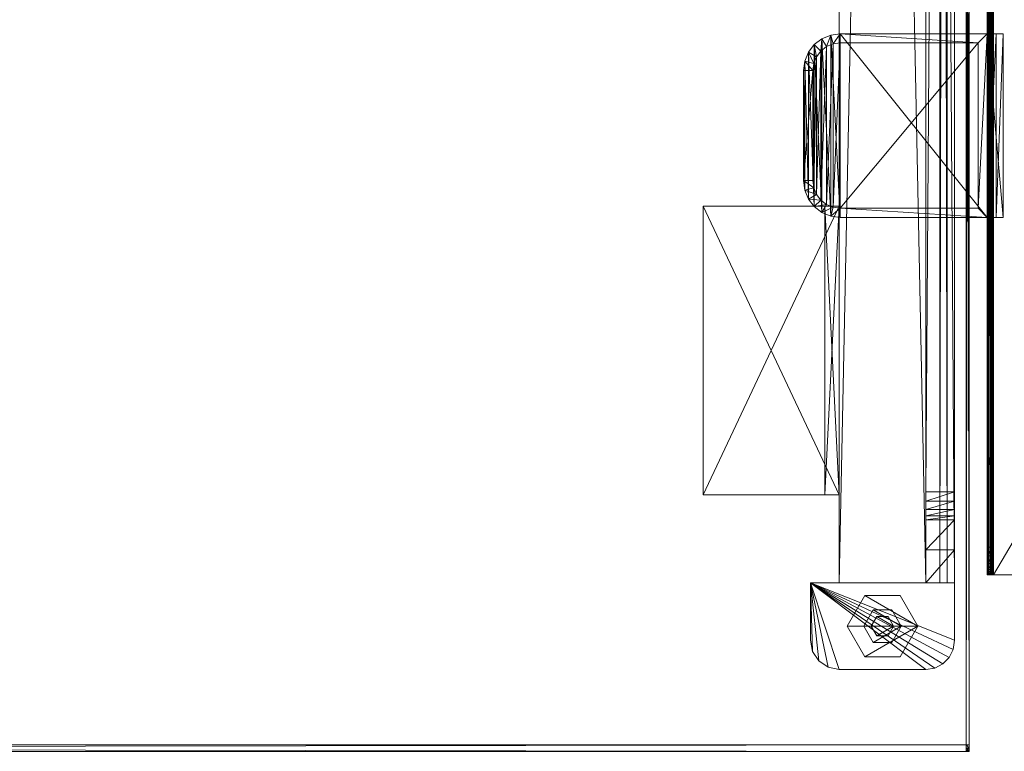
# Model space of a CAD drawing. Header units: inches. Extents: x -304 to 162, y 376 to 514.
# Tile 244 of 256: x 133 to 146, y 403 to 413. Entities that reach past the tile are written whole.
import ezdxf

# ---------------------------------------------------------------- set-up
doc = ezdxf.new("R2010")
doc.units = ezdxf.units.IN
doc.header["$LTSCALE"] = 0.366967
doc.header["$MEASUREMENT"] = 0
for name, color, linetype, true_color in [('CET color Burlywood4', 7, 'Continuous', 0x8d7057), ('CET color Floral white', 7, 'Continuous', 0xfbf8f1), ('CET color Grey2', 7, 'Continuous', 0x060606), ('CET color Grey80', 7, 'Continuous', 0xcdcec9)]:
    doc.layers.add(name, color=color, linetype=linetype, true_color=true_color)
doc.layers.add('CET Default', color=7, linetype='Continuous')

# ---------------------------------------------------------------- blocks, each defined once
blk = doc.blocks.new('*C42')
at = {"layer": 'CET color Burlywood4', "linetype": 'Continuous', "lineweight": 0}
mesh = blk.add_polyface(dxfattribs=at)
corners = [(59.961, 62.563, 28.05), (0.039, 36.939, 28.05), (0.039, 62.563, 28.05), (59.961, 36.939, 28.05)]
mesh.append_faces([[corners[k] for k in face] for face in [(0, 1, 2, 0)]], dxfattribs={"vtx0": -1, "vtx3": -1})
mesh.append_faces([[corners[k] for k in face] for face in [(0, 3, 1, 0)]], dxfattribs={"vtx2": -1})
at = {"layer": 'CET color Grey2', "linetype": 'Continuous', "lineweight": 0}
mesh = blk.add_polyface(dxfattribs=at)
corners = [(0.271, 61.372, 0.515), (0.358, 61.46, 0.515), (0.271, 61.372, 0.397), (0.358, 61.46, 0.397), (0.217, 61.261, 0.515), (0.217, 61.261, 0.397), (0.2, 61.138, 0.515), (0.2, 61.138, 0.397), (0.2, 60.356, 0.515), (0.2, 60.356, 0.397), (2.16, 60.356, 0.515), (2.16, 60.356, 0.397), (2.13, 61.289, 0.397), (2.16, 61.138, 0.397), (2.046, 61.417, 0.397), (1.92, 61.504, 0.397), (1.77, 61.537, 0.397), (0.59, 61.537, 0.397), (0.468, 61.517, 0.397), (0.468, 61.517, 0.515), (0.59, 61.537, 0.515), (1.77, 61.537, 0.515), (1.92, 61.504, 0.515), (2.046, 61.417, 0.515), (2.13, 61.289, 0.515), (2.16, 61.138, 0.515)]
mesh.append_faces([[corners[k] for k in face] for face in [(11, 14, 12, 11), (11, 15, 14, 11), (11, 16, 15, 11), (11, 17, 16, 11), (11, 18, 17, 11), (11, 3, 18, 11), (11, 2, 3, 11), (11, 5, 2, 11), (11, 7, 5, 11)]], dxfattribs={"vtx0": -1, "vtx2": -1, "vtx3": -1})
mesh.append_faces([[corners[k] for k in face] for face in [(11, 12, 13, 11)]], dxfattribs={"vtx0": -1, "vtx3": -1})
mesh.append_faces([[corners[k] for k in face] for face in [(0, 1, 2, 0), (4, 0, 5, 4), (6, 4, 7, 6), (8, 6, 9, 8), (10, 8, 11, 10), (25, 24, 10, 25), (25, 10, 13, 25), (24, 25, 12, 24), (23, 24, 14, 23), (22, 23, 15, 22), (21, 22, 16, 21), (20, 21, 17, 20), (19, 20, 18, 19), (1, 19, 3, 1)]], dxfattribs={"vtx1": -1})
mesh.append_faces([[corners[k] for k in face] for face in [(4, 6, 10, 4), (0, 4, 10, 0), (1, 0, 10, 1), (19, 1, 10, 19), (20, 19, 10, 20), (21, 20, 10, 21), (22, 21, 10, 22), (23, 22, 10, 23), (24, 23, 10, 24)]], dxfattribs={"vtx1": -1, "vtx2": -1})
mesh.append_faces([[corners[k] for k in face] for face in [(1, 3, 2, 1), (0, 2, 5, 0), (4, 5, 7, 4), (6, 7, 9, 6), (8, 9, 11, 8), (11, 9, 7, 11), (6, 8, 10, 6), (10, 11, 13, 10), (25, 13, 12, 25), (24, 12, 14, 24), (23, 14, 15, 23), (22, 15, 16, 22), (21, 16, 17, 21), (20, 17, 18, 20), (19, 18, 3, 19)]], dxfattribs={"vtx2": -1})
mesh = blk.add_polyface(dxfattribs=at)
corners = [(0.939, 60.529), (0.698, 60.946, 0.196), (0.698, 60.946), (0.939, 60.529, 0.196), (1.421, 60.529), (1.421, 60.529, 0.196), (1.662, 60.946), (1.662, 60.946, 0.196), (1.421, 61.363), (1.421, 61.363, 0.196), (0.939, 61.363), (0.939, 61.363, 0.196)]
mesh.append_faces([[corners[k] for k in face] for face in [(1, 5, 7, 1), (1, 7, 9, 1)]], dxfattribs={"vtx0": -1, "vtx2": -1, "vtx3": -1})
mesh.append_faces([[corners[k] for k in face] for face in [(0, 1, 2, 0), (4, 3, 0, 4), (6, 5, 4, 6), (8, 7, 6, 8), (1, 9, 11, 1), (10, 9, 8, 10), (2, 11, 10, 2)]], dxfattribs={"vtx0": -1, "vtx3": -1})
mesh.append_faces([[corners[k] for k in face] for face in [(10, 8, 2, 10)]], dxfattribs={"vtx1": -1})
mesh.append_faces([[corners[k] for k in face] for face in [(6, 4, 2, 6), (8, 6, 2, 8)]], dxfattribs={"vtx1": -1, "vtx2": -1})
mesh.append_faces([[corners[k] for k in face] for face in [(0, 3, 1, 0), (4, 0, 2, 4), (1, 3, 5, 1), (4, 5, 3, 4), (6, 7, 5, 6), (8, 9, 7, 8), (10, 11, 9, 10), (2, 1, 11, 2)]], dxfattribs={"vtx2": -1})
mesh = blk.add_polyface(dxfattribs=at)
corners = [(1.052, 60.725, 0.235), (0.925, 60.946, 0.396), (0.925, 60.946, 0.235), (1.052, 60.725, 0.396), (1.307, 60.725, 0.235), (1.307, 60.725, 0.396), (1.435, 60.946, 0.235), (1.435, 60.946, 0.396), (1.307, 61.167, 0.235), (1.307, 61.167, 0.396), (1.052, 61.167, 0.235), (1.052, 61.167, 0.396)]
mesh.append_faces([[corners[k] for k in face] for face in [(1, 5, 7, 1), (1, 7, 9, 1)]], dxfattribs={"vtx0": -1, "vtx2": -1, "vtx3": -1})
mesh.append_faces([[corners[k] for k in face] for face in [(0, 1, 2, 0), (4, 3, 0, 4), (6, 5, 4, 6), (8, 7, 6, 8), (1, 9, 11, 1), (10, 9, 8, 10), (2, 11, 10, 2)]], dxfattribs={"vtx0": -1, "vtx3": -1})
mesh.append_faces([[corners[k] for k in face] for face in [(10, 8, 2, 10)]], dxfattribs={"vtx1": -1})
mesh.append_faces([[corners[k] for k in face] for face in [(6, 4, 2, 6), (8, 6, 2, 8)]], dxfattribs={"vtx1": -1, "vtx2": -1})
mesh.append_faces([[corners[k] for k in face] for face in [(0, 3, 1, 0), (4, 0, 2, 4), (1, 3, 5, 1), (4, 5, 3, 4), (6, 7, 5, 6), (8, 9, 7, 8), (10, 11, 9, 10), (2, 1, 11, 2)]], dxfattribs={"vtx2": -1})
mesh = blk.add_polyface(dxfattribs=at)
corners = [(1.104, 60.814, 0.196), (1.028, 60.946, 0.235), (1.028, 60.946, 0.196), (1.104, 60.814, 0.235), (1.256, 60.814, 0.196), (1.256, 60.814, 0.235), (1.332, 60.946, 0.196), (1.332, 60.946, 0.235), (1.256, 61.078, 0.196), (1.256, 61.078, 0.235), (1.104, 61.078, 0.196), (1.104, 61.078, 0.235)]
mesh.append_faces([[corners[k] for k in face] for face in [(1, 5, 7, 1), (1, 7, 9, 1)]], dxfattribs={"vtx0": -1, "vtx2": -1, "vtx3": -1})
mesh.append_faces([[corners[k] for k in face] for face in [(0, 1, 2, 0), (4, 3, 0, 4), (6, 5, 4, 6), (8, 7, 6, 8), (1, 9, 11, 1), (10, 9, 8, 10), (2, 11, 10, 2)]], dxfattribs={"vtx0": -1, "vtx3": -1})
mesh.append_faces([[corners[k] for k in face] for face in [(10, 8, 2, 10)]], dxfattribs={"vtx1": -1})
mesh.append_faces([[corners[k] for k in face] for face in [(6, 4, 2, 6), (8, 6, 2, 8)]], dxfattribs={"vtx1": -1, "vtx2": -1})
mesh.append_faces([[corners[k] for k in face] for face in [(0, 3, 1, 0), (4, 0, 2, 4), (1, 3, 5, 1), (4, 5, 3, 4), (6, 7, 5, 6), (8, 9, 7, 8), (10, 11, 9, 10), (2, 1, 11, 2)]], dxfattribs={"vtx2": -1})
at = {"layer": 'CET color Grey80', "linetype": 'Continuous', "lineweight": 0}
mesh = blk.add_polyface(dxfattribs=at)
corners = [(0.039, 62.563, 28.05), (0, 62.563, 28.089), (0, 62.606, 28.089), (0, 62.563, 28.13), (0, 62.65, 28.13), (0, 62.563, 29.22), (0, 62.65, 29.22), (0, 62.563, 29.261), (0, 62.606, 29.261), (0.039, 62.563, 29.3), (0.039, 62.606, 28.089), (0.039, 62.65, 28.13), (0.039, 62.65, 29.22), (0.039, 62.606, 29.261)]
mesh.append_faces([[corners[k] for k in face] for face in [(0, 1, 2, 0), (7, 9, 8, 7)]])
mesh.append_faces([[corners[k] for k in face] for face in [(3, 6, 4, 3), (5, 8, 6, 5), (2, 11, 10, 2)]], dxfattribs={"vtx0": -1, "vtx2": -1, "vtx3": -1})
mesh.append_faces([[corners[k] for k in face] for face in [(1, 4, 2, 1), (4, 12, 11, 4), (6, 13, 12, 6)]], dxfattribs={"vtx0": -1, "vtx3": -1})
mesh.append_faces([[corners[k] for k in face] for face in [(0, 2, 10, 0)]], dxfattribs={"vtx1": -1})
mesh.append_faces([[corners[k] for k in face] for face in [(1, 3, 4, 1), (3, 5, 6, 3), (6, 8, 13, 6)]], dxfattribs={"vtx1": -1, "vtx2": -1})
mesh.append_faces([[corners[k] for k in face] for face in [(5, 7, 8, 5), (2, 4, 11, 2), (4, 6, 12, 4), (8, 9, 13, 8)]], dxfattribs={"vtx2": -1})
mesh = blk.add_polyface(dxfattribs=at)
corners = [(0.039, 62.563, 28.05), (59.961, 62.563, 28.05), (59.961, 62.563, 29.3), (0.039, 62.563, 29.3), (59.961, 62.65, 29.22), (0.039, 62.65, 29.22), (59.961, 62.65, 28.13), (0.039, 62.65, 28.13)]
mesh.append_faces([[corners[k] for k in face] for face in [(0, 2, 3, 0), (3, 4, 5, 3), (5, 6, 7, 5), (7, 1, 0, 7)]], dxfattribs={"vtx0": -1, "vtx3": -1})
mesh.append_faces([[corners[k] for k in face] for face in [(0, 1, 2, 0), (3, 2, 4, 3), (5, 4, 6, 5), (7, 6, 1, 7)]], dxfattribs={"vtx2": -1})
mesh = blk.add_polyface(dxfattribs=at)
corners = [(0.039, 36.939, 28.05), (0.039, 62.563, 28.05), (0.039, 62.563, 29.3), (0.039, 36.939, 29.3), (0, 62.563, 29.261), (0, 36.9, 29.261), (0, 62.563, 28.089), (0, 36.9, 28.089)]
mesh.append_faces([[corners[k] for k in face] for face in [(0, 2, 3, 0), (3, 4, 5, 3), (5, 6, 7, 5), (7, 1, 0, 7)]], dxfattribs={"vtx0": -1, "vtx3": -1})
mesh.append_faces([[corners[k] for k in face] for face in [(0, 1, 2, 0), (3, 2, 4, 3), (5, 4, 6, 5), (7, 6, 1, 7)]], dxfattribs={"vtx2": -1})
mesh = blk.add_polyface(dxfattribs=at)
corners = [(59.961, 62.563, 29.3), (0.039, 62.563, 29.3), (0.039, 36.939, 29.3), (59.961, 36.939, 29.3)]
mesh.append_faces([[corners[k] for k in face] for face in [(0, 2, 3, 0)]], dxfattribs={"vtx0": -1, "vtx3": -1})
mesh.append_faces([[corners[k] for k in face] for face in [(0, 1, 2, 0)]], dxfattribs={"vtx2": -1})
mesh = blk.add_polyface(dxfattribs=at)
corners = [(0.271, 61.372, 28.115), (0.358, 61.46, 28.115), (0.271, 61.372, 0.515), (0.358, 61.46, 0.515), (0.217, 61.261, 28.115), (0.217, 61.261, 0.515), (0.2, 61.138, 28.115), (0.2, 61.138, 0.515), (0.2, 60.356, 28.115), (0.2, 60.356, 0.515), (2.16, 60.356, 28.115), (2.16, 60.356, 0.515), (2.13, 61.289, 0.515), (2.16, 61.138, 0.515), (2.046, 61.417, 0.515), (1.92, 61.504, 0.515), (1.77, 61.537, 0.515), (0.59, 61.537, 0.515), (0.468, 61.517, 0.515), (0.468, 61.517, 28.115), (0.59, 61.537, 28.115), (1.77, 61.537, 28.115), (1.92, 61.504, 28.115), (2.046, 61.417, 28.115), (2.13, 61.289, 28.115), (2.16, 61.138, 28.115)]
mesh.append_faces([[corners[k] for k in face] for face in [(11, 14, 12, 11), (11, 15, 14, 11), (11, 16, 15, 11), (11, 17, 16, 11), (11, 18, 17, 11), (11, 3, 18, 11), (11, 2, 3, 11), (11, 5, 2, 11), (11, 7, 5, 11)]], dxfattribs={"vtx0": -1, "vtx2": -1, "vtx3": -1})
mesh.append_faces([[corners[k] for k in face] for face in [(11, 12, 13, 11)]], dxfattribs={"vtx0": -1, "vtx3": -1})
mesh.append_faces([[corners[k] for k in face] for face in [(0, 1, 2, 0), (4, 0, 5, 4), (6, 4, 7, 6), (8, 6, 9, 8), (10, 8, 11, 10), (25, 24, 10, 25), (25, 10, 13, 25), (24, 25, 12, 24), (23, 24, 14, 23), (22, 23, 15, 22), (21, 22, 16, 21), (20, 21, 17, 20), (19, 20, 18, 19), (1, 19, 3, 1)]], dxfattribs={"vtx1": -1})
mesh.append_faces([[corners[k] for k in face] for face in [(4, 6, 10, 4), (0, 4, 10, 0), (1, 0, 10, 1), (19, 1, 10, 19), (20, 19, 10, 20), (21, 20, 10, 21), (22, 21, 10, 22), (23, 22, 10, 23), (24, 23, 10, 24)]], dxfattribs={"vtx1": -1, "vtx2": -1})
mesh.append_faces([[corners[k] for k in face] for face in [(1, 3, 2, 1), (0, 2, 5, 0), (4, 5, 7, 4), (6, 7, 9, 6), (8, 9, 11, 8), (11, 9, 7, 11), (6, 8, 10, 6), (10, 11, 13, 10), (25, 13, 12, 25), (24, 12, 14, 24), (23, 14, 15, 23), (22, 15, 16, 22), (21, 16, 17, 21), (20, 17, 18, 20), (19, 18, 3, 19)]], dxfattribs={"vtx2": -1})
mesh = blk.add_polyface(dxfattribs=at)
corners = [(0.2, 2.294, 28.05), (0.2, 3.207, 26.384), (0.2, 2.294, 25.03), (0.2, 3.154, 26.5), (0.2, 2.744, 28.036), (0.2, 2.744, 28.05), (0.2, 60.356, 25.03), (0.2, 59.906, 28.05), (0.2, 60.356, 28.05), (0.2, 59.906, 28.036), (0.2, 59.496, 26.5), (0.2, 59.443, 26.383), (0.2, 59.356, 26.29), (0.2, 59.242, 26.23), (0.2, 59.116, 26.21), (0.2, 3.534, 26.21), (0.2, 3.408, 26.231), (0.2, 3.295, 26.291), (0.59, 3.295, 26.291), (0.59, 3.207, 26.384), (0.59, 2.294, 25.03), (0.59, 3.408, 26.231), (0.59, 3.534, 26.21), (0.59, 60.356, 25.03), (0.59, 59.116, 26.21), (0.59, 59.242, 26.23), (0.59, 59.356, 26.29), (0.59, 59.443, 26.383), (0.59, 59.496, 26.5), (0.59, 59.906, 28.036), (0.59, 59.906, 28.05), (0.59, 60.356, 28.05), (0.59, 2.744, 28.036), (0.59, 2.744, 28.05), (0.59, 2.294, 28.05), (0.59, 3.154, 26.5)]
mesh.append_faces([[corners[k] for k in face] for face in [(0, 1, 2, 0), (20, 19, 34, 20)]], dxfattribs={"vtx0": -1, "vtx1": -1, "vtx3": -1})
mesh.append_faces([[corners[k] for k in face] for face in [(0, 3, 1, 0), (0, 4, 3, 0), (6, 9, 7, 6), (6, 10, 9, 6), (6, 11, 10, 6), (6, 12, 11, 6), (6, 13, 12, 6), (6, 14, 13, 6), (6, 15, 14, 6), (2, 16, 15, 2), (2, 17, 16, 2), (2, 1, 17, 2), (22, 20, 23, 22)]], dxfattribs={"vtx0": -1, "vtx2": -1, "vtx3": -1})
mesh.append_faces([[corners[k] for k in face] for face in [(6, 7, 8, 6)]], dxfattribs={"vtx0": -1, "vtx3": -1})
mesh.append_faces([[corners[k] for k in face] for face in [(31, 30, 23, 31), (23, 20, 6, 23), (31, 23, 8, 31), (30, 31, 7, 30), (29, 30, 9, 29), (28, 29, 10, 28), (27, 28, 11, 27), (26, 27, 12, 26), (25, 26, 13, 25), (24, 25, 14, 24), (22, 24, 15, 22), (21, 22, 16, 21), (18, 21, 17, 18), (19, 18, 1, 19), (35, 19, 3, 35), (32, 35, 4, 32), (33, 32, 5, 33), (34, 33, 0, 34), (20, 34, 2, 20)]], dxfattribs={"vtx1": -1})
mesh.append_faces([[corners[k] for k in face] for face in [(6, 2, 15, 6), (18, 19, 20, 18), (21, 18, 20, 21), (22, 21, 20, 22), (24, 22, 23, 24), (25, 24, 23, 25), (26, 25, 23, 26), (27, 26, 23, 27), (28, 27, 23, 28), (29, 28, 23, 29), (30, 29, 23, 30), (35, 32, 34, 35), (19, 35, 34, 19)]], dxfattribs={"vtx1": -1, "vtx2": -1})
mesh.append_faces([[corners[k] for k in face] for face in [(0, 5, 4, 0), (32, 33, 34, 32), (20, 2, 6, 20), (23, 6, 8, 23), (31, 8, 7, 31), (30, 7, 9, 30), (29, 9, 10, 29), (28, 10, 11, 28), (27, 11, 12, 27), (26, 12, 13, 26), (25, 13, 14, 25), (24, 14, 15, 24), (22, 15, 16, 22), (21, 16, 17, 21), (18, 17, 1, 18), (19, 1, 3, 19), (35, 3, 4, 35), (32, 4, 5, 32), (33, 5, 0, 33), (34, 0, 2, 34)]], dxfattribs={"vtx2": -1})
mesh = blk.add_polyface(dxfattribs=at)
corners = [(0.4, 60.356, 26), (0.3, 60.356, 26), (0.3, 60.356, 28), (0.4, 60.356, 28), (0.3, 2.294, 26), (0.3, 2.294, 28), (0.4, 2.294, 26), (0.4, 2.294, 28)]
mesh.append_faces([[corners[k] for k in face] for face in [(0, 2, 3, 0), (1, 5, 2, 1), (1, 6, 4, 1), (5, 3, 2, 5), (4, 7, 5, 4), (6, 3, 7, 6)]], dxfattribs={"vtx0": -1, "vtx3": -1})
mesh.append_faces([[corners[k] for k in face] for face in [(0, 1, 2, 0), (1, 4, 5, 1), (1, 0, 6, 1), (5, 7, 3, 5), (4, 6, 7, 4), (6, 0, 3, 6)]], dxfattribs={"vtx2": -1})
mesh = blk.add_polyface(dxfattribs=at)
corners = [(1.77, 60.356, 25.34), (0.59, 60.356, 25.34), (0.59, 60.356, 27.3), (1.77, 60.356, 27.3), (0.59, 2.294, 25.34), (0.59, 2.294, 27.3), (1.77, 2.294, 25.34), (1.77, 2.294, 27.3)]
mesh.append_faces([[corners[k] for k in face] for face in [(0, 2, 3, 0), (1, 5, 2, 1), (1, 6, 4, 1), (5, 3, 2, 5), (4, 7, 5, 4), (6, 3, 7, 6)]], dxfattribs={"vtx0": -1, "vtx3": -1})
mesh.append_faces([[corners[k] for k in face] for face in [(0, 1, 2, 0), (1, 4, 5, 1), (1, 0, 6, 1), (5, 7, 3, 5), (4, 6, 7, 4), (6, 0, 3, 6)]], dxfattribs={"vtx2": -1})
mesh = blk.add_polyface(dxfattribs=at)
corners = [(1.964, 59.156, 25.334), (1.77, 59.156, 25.334), (1.77, 59.156, 27.85), (1.964, 59.156, 27.85), (1.77, 55.226, 25.334), (1.77, 55.226, 27.85), (1.964, 55.226, 25.334), (1.964, 55.226, 27.85)]
mesh.append_faces([[corners[k] for k in face] for face in [(0, 2, 3, 0), (1, 5, 2, 1), (1, 6, 4, 1), (5, 3, 2, 5), (4, 7, 5, 4), (6, 3, 7, 6)]], dxfattribs={"vtx0": -1, "vtx3": -1})
mesh.append_faces([[corners[k] for k in face] for face in [(0, 1, 2, 0), (1, 4, 5, 1), (1, 0, 6, 1), (5, 7, 3, 5), (4, 6, 7, 4), (6, 0, 3, 6)]], dxfattribs={"vtx2": -1})
mesh = blk.add_polyface(dxfattribs=at)
corners = [(3.62, 59.156, 27.85), (1.77, 59.156, 27.85), (1.77, 59.156, 28.044), (3.62, 59.156, 28.044), (1.77, 55.226, 27.85), (1.77, 55.226, 28.044), (3.62, 55.226, 27.85), (3.62, 55.226, 28.044)]
mesh.append_faces([[corners[k] for k in face] for face in [(0, 2, 3, 0), (1, 5, 2, 1), (1, 6, 4, 1), (5, 3, 2, 5), (4, 7, 5, 4), (6, 3, 7, 6)]], dxfattribs={"vtx0": -1, "vtx3": -1})
mesh.append_faces([[corners[k] for k in face] for face in [(0, 1, 2, 0), (1, 4, 5, 1), (1, 0, 6, 1), (5, 7, 3, 5), (4, 6, 7, 4), (6, 0, 3, 6)]], dxfattribs={"vtx2": -1})
blk = doc.blocks.new('*C45')
at = {"layer": 'CET Default', "linetype": 'Continuous', "lineweight": 0, "rotation": 359.999999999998}
blk.add_blockref('*C42', (111.332, 404.012, 0), dxfattribs=at)
blk = doc.blocks.new('*C25')
at = {"layer": 'CET color Floral white', "linetype": 'Continuous', "lineweight": 0}
mesh = blk.add_polyface(dxfattribs=at)
corners = [(0, 0, 4.069), (-2.5, 0, 4.069), (-2.5, -0.214, 4.069), (0, -0.214, 4.069), (-2.5, -0.214, 3.819), (0, -0.214, 3.819), (-2.5, -0.12, 3.819), (0, -0.12, 3.819), (-2.5, -0.12, 3.975), (0, -0.12, 3.975), (-2.5, 0, 3.975), (0, 0, 3.975), (-0.125, 2, 0.256), (-0.125, 0.125, 0.256), (-0.125, 0.125, 4.069), (-0.125, 2, 4.069), (0, 0, 0.131), (0, 2, 0.131), (0, 2, 4.069), (-2, 2.5, 4.069), (-2, 2.375, 4.069), (-0.5, 2.375, 4.069), (-0.5, 2.5, 4.069), (-2, 2.375, 0.256), (-0.5, 2.375, 0.256), (-0.5, 2.5, 0.131), (-2, 2.5, 0.131), (-0.017, 2.129, 4.069), (-0.138, 2.097, 4.069), (-0.067, 2.25, 4.069), (-0.175, 2.187, 4.069), (-0.146, 2.354, 4.069), (-0.235, 2.265, 4.069), (-0.25, 2.433, 4.069), (-0.313, 2.325, 4.069), (-0.371, 2.483, 4.069), (-0.403, 2.362, 4.069), (-0.138, 2.097, 0.256), (-0.175, 2.187, 0.256), (-0.235, 2.265, 0.256), (-0.313, 2.325, 0.256), (-0.403, 2.362, 0.256), (-2.375, 2, 0.256), (-2.362, 2.097, 0.256), (-2.362, 2.097, 4.069), (-2.375, 2, 4.069), (-2.325, 2.187, 0.256), (-2.325, 2.187, 4.069), (-2.265, 2.265, 0.256), (-2.265, 2.265, 4.069), (-2.188, 2.325, 0.256), (-2.188, 2.325, 4.069), (-2.097, 2.362, 0.256), (-2.097, 2.362, 4.069), (-2.483, 2.129, 4.069), (-2.5, 2, 4.069), (-2.433, 2.25, 4.069), (-2.354, 2.354, 4.069), (-2.25, 2.433, 4.069), (-2.129, 2.483, 4.069), (-2.5, 2, 0.131), (-2.5, 0, 0.131), (-2.375, 0.125, 0.256), (-2.375, 0.125, 4.069), (-2.129, 2.483, 0.131), (-0.371, 2.483, 0.131), (-0.25, 2.433, 0.131), (-2.25, 2.433, 0.131), (-2.354, 2.354, 0.131), (-0.146, 2.354, 0.131), (-0.067, 2.25, 0.131), (-2.433, 2.25, 0.131), (-2.483, 2.129, 0.131), (-0.017, 2.129, 0.131)]
mesh.append_faces([[corners[k] for k in face] for face in [(0, 63, 1, 0)]], dxfattribs={"vtx0": -1, "vtx1": -1, "vtx2": -1, "vtx3": -1})
mesh.append_faces([[corners[k] for k in face] for face in [(1, 8, 2, 1), (11, 3, 9, 11), (14, 18, 15, 14), (19, 21, 22, 19), (1, 45, 55, 1), (24, 52, 41, 24)]], dxfattribs={"vtx0": -1, "vtx1": -1, "vtx3": -1})
mesh.append_faces([[corners[k] for k in face] for face in [(0, 1, 2, 0), (2, 8, 6, 2), (9, 3, 5, 9), (14, 0, 18, 14), (19, 20, 21, 19), (18, 28, 15, 18), (27, 30, 28, 27), (29, 32, 30, 29), (31, 34, 32, 31), (33, 36, 34, 33), (35, 21, 36, 35), (45, 54, 55, 45), (44, 56, 54, 44), (47, 57, 56, 47), (49, 58, 57, 49), (51, 59, 58, 51), (53, 19, 59, 53), (1, 63, 45, 1), (64, 25, 65, 64), (65, 67, 64, 65), (68, 66, 69, 68), (69, 71, 68, 69), (72, 70, 73, 72), (73, 60, 72, 73), (17, 61, 60, 17), (40, 52, 50, 40), (39, 50, 48, 39), (48, 38, 39, 48), (37, 46, 43, 37), (43, 12, 37, 43), (0, 14, 63, 0)]], dxfattribs={"vtx0": -1, "vtx2": -1, "vtx3": -1})
mesh.append_faces([[corners[k] for k in face] for face in [(0, 2, 3, 0), (3, 4, 5, 3), (5, 6, 7, 5), (7, 8, 9, 7), (9, 10, 11, 9), (2, 6, 4, 2), (9, 5, 7, 9), (12, 14, 15, 12), (16, 18, 0, 16), (21, 23, 24, 21), (25, 19, 22, 25), (15, 37, 12, 15), (28, 38, 37, 28), (30, 39, 38, 30), (32, 40, 39, 32), (34, 41, 40, 34), (36, 24, 41, 36), (42, 44, 45, 42), (43, 47, 44, 43), (46, 49, 47, 46), (48, 51, 49, 48), (50, 53, 51, 50), (52, 20, 53, 52), (60, 1, 55, 60), (62, 45, 63, 62), (13, 42, 62, 13), (14, 62, 63, 14), (1, 16, 0, 1)]], dxfattribs={"vtx0": -1, "vtx3": -1})
mesh.append_faces([[corners[k] for k in face] for face in [(18, 27, 28, 18), (27, 29, 30, 27), (29, 31, 32, 29), (31, 33, 34, 31), (33, 35, 36, 33), (35, 22, 21, 35), (45, 44, 54, 45), (44, 47, 56, 44), (47, 49, 57, 47), (49, 51, 58, 49), (51, 53, 59, 51), (53, 20, 19, 53), (65, 66, 67, 65), (68, 67, 66, 68), (69, 70, 71, 69), (72, 71, 70, 72), (73, 17, 60, 73), (40, 41, 52, 40), (39, 40, 50, 39), (48, 46, 38, 48), (37, 38, 46, 37), (43, 42, 12, 43), (13, 12, 42, 13)]], dxfattribs={"vtx1": -1, "vtx2": -1})
mesh.append_faces([[corners[k] for k in face] for face in [(3, 2, 4, 3), (5, 4, 6, 5), (7, 6, 8, 7), (9, 8, 10, 9), (1, 10, 8, 1), (11, 0, 3, 11), (12, 13, 14, 12), (16, 17, 18, 16), (21, 20, 23, 21), (25, 26, 19, 25), (15, 28, 37, 15), (28, 30, 38, 28), (30, 32, 39, 30), (32, 34, 40, 32), (34, 36, 41, 34), (36, 21, 24, 36), (42, 43, 44, 42), (43, 46, 47, 43), (46, 48, 49, 46), (48, 50, 51, 48), (50, 52, 53, 50), (52, 23, 20, 52), (60, 61, 1, 60), (62, 42, 45, 62), (64, 26, 25, 64), (17, 16, 61, 17), (24, 23, 52, 24), (14, 13, 62, 14), (1, 61, 16, 1)]], dxfattribs={"vtx2": -1})
mesh = blk.add_polyface(dxfattribs=at)
corners = [(-2.483, 2.129, 4.069), (-2.433, 2.25, 4.069), (-2.433, 2.25, 0.131), (-2.483, 2.129, 0.131), (-2.354, 2.354, 4.069), (-2.354, 2.354, 0.131), (-2.25, 2.433, 4.069), (-2.25, 2.433, 0.131), (-2.129, 2.483, 4.069), (-2.129, 2.483, 0.131), (-2, 2.5, 4.069), (-2, 2.5, 0.131), (-2.5, 2, 4.069), (-2.5, 2, 0.131)]
mesh.append_faces([[corners[k] for k in face] for face in [(0, 2, 3, 0), (1, 5, 2, 1), (4, 7, 5, 4), (6, 9, 7, 6), (8, 11, 9, 8), (12, 3, 13, 12)]], dxfattribs={"vtx0": -1, "vtx3": -1})
mesh.append_faces([[corners[k] for k in face] for face in [(0, 1, 2, 0), (1, 4, 5, 1), (4, 6, 7, 4), (6, 8, 9, 6), (8, 10, 11, 8), (12, 0, 3, 12)]], dxfattribs={"vtx2": -1})
mesh = blk.add_polyface(dxfattribs=at)
corners = [(-0.017, 2.129, 0.131), (-0.067, 2.25, 0.131), (-0.067, 2.25, 4.069), (-0.017, 2.129, 4.069), (-0.146, 2.354, 0.131), (-0.146, 2.354, 4.069), (-0.25, 2.433, 0.131), (-0.25, 2.433, 4.069), (-0.371, 2.483, 0.131), (-0.371, 2.483, 4.069), (-0.5, 2.5, 0.131), (-0.5, 2.5, 4.069), (0, 2, 0.131), (0, 2, 4.069)]
mesh.append_faces([[corners[k] for k in face] for face in [(0, 2, 3, 0), (1, 5, 2, 1), (4, 7, 5, 4), (6, 9, 7, 6), (8, 11, 9, 8), (12, 3, 13, 12)]], dxfattribs={"vtx0": -1, "vtx3": -1})
mesh.append_faces([[corners[k] for k in face] for face in [(0, 1, 2, 0), (1, 4, 5, 1), (4, 6, 7, 4), (6, 8, 9, 6), (8, 10, 11, 8), (12, 0, 3, 12)]], dxfattribs={"vtx2": -1})
blk = doc.blocks.new('*C22')
at = {"layer": 'CET Default', "linetype": 'Continuous', "lineweight": 0, "rotation": 269.9999999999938}
blk.add_blockref('*C25', (111.085, 456.89, 31.207), dxfattribs=at)
blk = doc.blocks.new('*C12')
at = {"layer": 'CET color Grey80', "linetype": 'Continuous', "lineweight": 0}
mesh = blk.add_polyface(dxfattribs=at)
corners = [(0, 26, 17.413), (0.048, 26, 17.413), (0, 0, 17.413), (0.048, 0, 17.413), (0.004, 26, 17.44), (0.004, 0, 17.44), (0.017, 26, 17.464), (0.017, 0, 17.464), (0.036, 26, 17.483), (0.036, 0, 17.483), (0.06, 26, 17.496), (0.06, 0, 17.496), (0.087, 26, 17.5), (0.087, 0, 17.5), (15.5, 0, 17.413), (15.464, 0, 17.483), (15.452, 0, 17.413), (15.483, 0, 17.464), (15.496, 0, 17.44), (15.45, 0, 17.425), (15.445, 0, 17.436), (15.44, 0, 17.496), (15.436, 0, 17.445), (15.425, 0, 17.45), (0.075, 0, 17.45), (0.087, 0, 17.452), (15.413, 0, 17.5), (15.413, 0, 17.452), (0.064, 0, 17.445), (0.055, 0, 17.436), (0.05, 0, 17.425), (0.055, 26, 17.436), (0.05, 26, 17.425), (0.075, 26, 17.45), (0.064, 26, 17.445), (15.44, 26, 17.496), (15.425, 26, 17.45), (15.413, 26, 17.452), (15.413, 26, 17.5), (0.087, 26, 17.452), (15.436, 26, 17.445), (15.445, 26, 17.436), (15.464, 26, 17.483), (15.45, 26, 17.425), (15.452, 26, 17.413), (15.483, 26, 17.464), (15.496, 26, 17.44), (15.5, 26, 17.413)]
mesh.append_faces([[corners[k] for k in face] for face in [(14, 15, 16, 14), (44, 42, 47, 44)]])
mesh.append_faces([[corners[k] for k in face] for face in [(28, 11, 29, 28), (31, 10, 34, 31)]], dxfattribs={"vtx0": -1, "vtx1": -1, "vtx3": -1})
mesh.append_faces([[corners[k] for k in face] for face in [(15, 20, 19, 15), (21, 22, 20, 21), (21, 23, 22, 21), (28, 13, 11, 28), (10, 31, 32, 10), (12, 33, 34, 12), (35, 36, 37, 35), (41, 35, 42, 41)]], dxfattribs={"vtx0": -1, "vtx2": -1, "vtx3": -1})
mesh.append_faces([[corners[k] for k in face] for face in [(14, 17, 15, 14), (25, 26, 13, 25), (27, 21, 26, 27), (3, 5, 2, 3), (10, 32, 1, 10), (8, 1, 6, 8), (43, 42, 44, 43)]], dxfattribs={"vtx0": -1, "vtx3": -1})
mesh.append_faces([[corners[k] for k in face] for face in [(0, 1, 2, 0), (4, 0, 5, 4), (6, 4, 7, 6), (8, 6, 9, 8), (10, 8, 11, 10), (12, 10, 13, 12), (16, 15, 19, 16), (7, 3, 9, 7), (3, 30, 11, 3), (0, 4, 1, 0), (38, 35, 37, 38), (12, 38, 39, 12), (42, 45, 47, 42), (38, 12, 26, 38), (35, 38, 21, 35), (42, 35, 15, 42), (45, 42, 17, 45), (46, 45, 18, 46), (47, 46, 14, 47), (44, 47, 16, 44), (43, 44, 19, 43), (41, 43, 20, 41), (40, 41, 22, 40), (36, 40, 23, 36), (37, 36, 27, 37), (39, 37, 25, 39), (33, 39, 24, 33), (34, 33, 28, 34), (31, 34, 29, 31), (32, 31, 30, 32), (1, 32, 3, 1)]], dxfattribs={"vtx1": -1})
mesh.append_faces([[corners[k] for k in face] for face in [(15, 21, 20, 15), (27, 23, 21, 27), (28, 24, 13, 28), (30, 29, 11, 30), (10, 12, 34, 10), (40, 36, 35, 40), (41, 40, 35, 41), (43, 41, 42, 43)]], dxfattribs={"vtx1": -1, "vtx2": -1})
mesh.append_faces([[corners[k] for k in face] for face in [(1, 3, 2, 1), (0, 2, 5, 0), (4, 5, 7, 4), (6, 7, 9, 6), (8, 9, 11, 8), (10, 11, 13, 10), (14, 18, 17, 14), (24, 25, 13, 24), (25, 27, 26, 25), (3, 11, 9, 3), (3, 7, 5, 3), (4, 6, 1, 4), (8, 10, 1, 8), (38, 37, 39, 38), (12, 39, 33, 12), (45, 46, 47, 45), (12, 13, 26, 12), (38, 26, 21, 38), (35, 21, 15, 35), (42, 15, 17, 42), (45, 17, 18, 45), (46, 18, 14, 46), (47, 14, 16, 47), (44, 16, 19, 44), (43, 19, 20, 43), (41, 20, 22, 41), (40, 22, 23, 40), (36, 23, 27, 36), (37, 27, 25, 37), (39, 25, 24, 39), (33, 24, 28, 33), (34, 28, 29, 34), (31, 29, 30, 31), (32, 30, 3, 32)]], dxfattribs={"vtx2": -1})
mesh = blk.add_polyface(dxfattribs=at)
corners = [(15.452, 25.625), (15.452, 25.741, 0.018), (15.5, 25.625), (15.5, 25.741, 0.018), (15.452, 0.375), (15.5, 0.375), (15.5, 0.155, 0.072), (15.5, 0.259, 0.018), (15.5, 0.072, 0.155), (15.5, 0.018, 0.259), (15.5, 0, 0.375), (15.5, 26, 0.375), (15.5, 25.982, 0.259), (15.5, 25.928, 0.155), (15.5, 25.845, 0.072), (15.452, 25.845, 0.072), (15.452, 25.928, 0.155), (15.452, 25.982, 0.259), (15.452, 26, 0.375), (15.452, 0, 0.375), (15.452, 0.018, 0.259), (15.452, 0.072, 0.155), (15.452, 0.155, 0.072), (15.452, 0.259, 0.018)]
mesh.append_faces([[corners[k] for k in face] for face in [(5, 8, 6, 5), (5, 9, 8, 5), (5, 10, 9, 5), (5, 11, 10, 5), (5, 12, 11, 5), (5, 13, 12, 5), (5, 14, 13, 5), (5, 3, 14, 5)]], dxfattribs={"vtx0": -1, "vtx2": -1, "vtx3": -1})
mesh.append_faces([[corners[k] for k in face] for face in [(5, 6, 7, 5)]], dxfattribs={"vtx0": -1, "vtx3": -1})
mesh.append_faces([[corners[k] for k in face] for face in [(0, 1, 2, 0), (4, 0, 5, 4), (23, 22, 4, 23), (23, 4, 7, 23), (22, 23, 6, 22), (21, 22, 8, 21), (20, 21, 9, 20), (19, 20, 10, 19), (18, 19, 11, 18), (17, 18, 12, 17), (16, 17, 13, 16), (15, 16, 14, 15), (1, 15, 3, 1)]], dxfattribs={"vtx1": -1})
mesh.append_faces([[corners[k] for k in face] for face in [(15, 1, 4, 15), (16, 15, 4, 16), (17, 16, 4, 17), (18, 17, 4, 18), (19, 18, 4, 19), (20, 19, 4, 20), (21, 20, 4, 21), (22, 21, 4, 22)]], dxfattribs={"vtx1": -1, "vtx2": -1})
mesh.append_faces([[corners[k] for k in face] for face in [(1, 3, 2, 1), (0, 2, 5, 0), (5, 2, 3, 5), (1, 0, 4, 1), (4, 5, 7, 4), (23, 7, 6, 23), (22, 6, 8, 22), (21, 8, 9, 21), (20, 9, 10, 20), (19, 10, 11, 19), (18, 11, 12, 18), (17, 12, 13, 17), (16, 13, 14, 16), (15, 14, 3, 15)]], dxfattribs={"vtx2": -1})
mesh = blk.add_polyface(dxfattribs=at)
corners = [(15.452, 0.098, 17.315), (15.452, 25.902, 17.315), (15.5, 25.902, 17.315), (15.5, 0.098, 17.315), (15.5, 26, 17.413), (15.5, 0, 17.413), (15.452, 26, 17.413), (15.452, 0, 17.413)]
mesh.append_faces([[corners[k] for k in face] for face in [(0, 2, 3, 0), (3, 4, 5, 3), (5, 6, 7, 5), (7, 1, 0, 7)]], dxfattribs={"vtx0": -1, "vtx3": -1})
mesh.append_faces([[corners[k] for k in face] for face in [(0, 1, 2, 0), (3, 2, 4, 3), (5, 4, 6, 5), (7, 6, 1, 7)]], dxfattribs={"vtx2": -1})
mesh = blk.add_polyface(dxfattribs=at)
corners = [(15.452, 25.902, 17.315), (15.452, 25.902, 0.473), (15.5, 25.902, 0.473), (15.5, 25.902, 17.315), (15.5, 26, 0.375), (15.5, 26, 17.413), (15.452, 26, 0.375), (15.452, 26, 17.413)]
mesh.append_faces([[corners[k] for k in face] for face in [(0, 2, 3, 0), (3, 4, 5, 3), (5, 6, 7, 5), (7, 1, 0, 7)]], dxfattribs={"vtx0": -1, "vtx3": -1})
mesh.append_faces([[corners[k] for k in face] for face in [(0, 1, 2, 0), (3, 2, 4, 3), (5, 4, 6, 5), (7, 6, 1, 7)]], dxfattribs={"vtx2": -1})
mesh = blk.add_polyface(dxfattribs=at)
corners = [(15.452, 25.902, 0.473), (15.452, 0.098, 0.473), (15.5, 0.098, 0.473), (15.5, 25.902, 0.473), (15.5, 0, 0.375), (15.5, 26, 0.375), (15.452, 0, 0.375), (15.452, 26, 0.375)]
mesh.append_faces([[corners[k] for k in face] for face in [(0, 2, 3, 0), (3, 4, 5, 3), (5, 6, 7, 5), (7, 1, 0, 7)]], dxfattribs={"vtx0": -1, "vtx3": -1})
mesh.append_faces([[corners[k] for k in face] for face in [(0, 1, 2, 0), (3, 2, 4, 3), (5, 4, 6, 5), (7, 6, 1, 7)]], dxfattribs={"vtx2": -1})
mesh = blk.add_polyface(dxfattribs=at)
corners = [(15.452, 25.902, 17.315), (15.452, 24.46, 3.819), (15.452, 24.436, 3.833), (15.452, 24.479, 3.8), (15.452, 24.493, 3.776), (15.452, 24.5, 3.75), (15.452, 25.902, 0.473), (15.452, 0.098, 17.315), (15.452, 1.5, 3.59), (15.452, 0.098, 0.473), (15.452, 1.5, 3.75), (15.452, 1.507, 3.776), (15.452, 1.521, 3.8), (15.452, 1.54, 3.819), (15.452, 1.564, 3.833), (15.452, 24.5, 3.59), (15.452, 24.493, 3.564), (15.452, 24.479, 3.54), (15.452, 24.46, 3.521), (15.452, 24.436, 3.507), (15.452, 24.41, 3.5), (15.452, 1.59, 3.5), (15.452, 1.564, 3.507), (15.452, 1.54, 3.521), (15.452, 1.521, 3.54), (15.452, 1.507, 3.564), (15.452, 1.59, 3.84), (15.452, 24.41, 3.84)]
mesh.append_faces([[corners[k] for k in face] for face in [(7, 8, 9, 7), (0, 14, 7, 0)]], dxfattribs={"vtx0": -1, "vtx1": -1, "vtx3": -1})
mesh.append_faces([[corners[k] for k in face] for face in [(0, 1, 2, 0), (0, 3, 1, 0), (0, 4, 3, 0), (0, 5, 4, 0), (7, 10, 8, 7), (7, 11, 10, 7), (7, 12, 11, 7), (7, 13, 12, 7), (7, 14, 13, 7), (6, 15, 5, 6), (6, 16, 15, 6), (6, 17, 16, 6), (6, 18, 17, 6), (6, 19, 18, 6), (6, 20, 19, 6), (6, 21, 20, 6), (9, 22, 21, 9), (9, 23, 22, 9), (9, 24, 23, 9), (9, 25, 24, 9), (9, 8, 25, 9), (0, 26, 14, 0), (0, 27, 26, 0), (0, 2, 27, 0)]], dxfattribs={"vtx0": -1, "vtx2": -1, "vtx3": -1})
mesh.append_faces([[corners[k] for k in face] for face in [(0, 6, 5, 0), (6, 9, 21, 6)]], dxfattribs={"vtx1": -1, "vtx2": -1})
mesh = blk.add_polyface(dxfattribs=at)
corners = [(15.5, 25.902, 17.315), (15.5, 24.436, 3.833), (15.5, 24.46, 3.819), (15.5, 24.479, 3.8), (15.5, 24.493, 3.776), (15.5, 24.5, 3.75), (15.5, 25.902, 0.473), (15.5, 0.098, 17.315), (15.5, 0.098, 0.473), (15.5, 1.5, 3.59), (15.5, 1.5, 3.75), (15.5, 1.507, 3.776), (15.5, 1.521, 3.8), (15.5, 1.54, 3.819), (15.5, 1.564, 3.833), (15.5, 24.5, 3.59), (15.5, 24.493, 3.564), (15.5, 24.479, 3.54), (15.5, 24.46, 3.521), (15.5, 24.436, 3.507), (15.5, 24.41, 3.5), (15.5, 1.59, 3.5), (15.5, 1.564, 3.507), (15.5, 1.54, 3.521), (15.5, 1.521, 3.54), (15.5, 1.507, 3.564), (15.5, 1.59, 3.84), (15.5, 24.41, 3.84)]
mesh.append_faces([[corners[k] for k in face] for face in [(0, 5, 6, 0), (6, 21, 8, 6)]], dxfattribs={"vtx0": -1, "vtx1": -1, "vtx3": -1})
mesh.append_faces([[corners[k] for k in face] for face in [(0, 1, 2, 0), (0, 2, 3, 0), (0, 3, 4, 0), (0, 4, 5, 0), (7, 9, 10, 7), (7, 10, 11, 7), (7, 11, 12, 7), (7, 12, 13, 7), (7, 13, 14, 7), (6, 5, 15, 6), (6, 15, 16, 6), (6, 16, 17, 6), (6, 17, 18, 6), (6, 18, 19, 6), (6, 19, 20, 6), (6, 20, 21, 6), (8, 21, 22, 8), (8, 22, 23, 8), (8, 23, 24, 8), (8, 24, 25, 8), (8, 25, 9, 8), (0, 14, 26, 0), (0, 26, 27, 0), (0, 27, 1, 0)]], dxfattribs={"vtx0": -1, "vtx2": -1, "vtx3": -1})
mesh.append_faces([[corners[k] for k in face] for face in [(7, 8, 9, 7), (0, 7, 14, 0)]], dxfattribs={"vtx1": -1, "vtx2": -1})
mesh = blk.add_polyface(dxfattribs=at)
corners = [(15.5, 1.54, 3.819), (15.5, 1.564, 3.833), (15.452, 1.54, 3.819), (15.452, 1.564, 3.833), (15.5, 1.521, 3.8), (15.452, 1.521, 3.8), (15.5, 1.507, 3.776), (15.452, 1.507, 3.776), (15.5, 1.5, 3.75), (15.452, 1.5, 3.75), (15.5, 1.5, 3.59), (15.452, 1.5, 3.59), (15.5, 1.507, 3.564), (15.452, 1.507, 3.564), (15.5, 1.521, 3.54), (15.452, 1.521, 3.54), (15.5, 1.54, 3.521), (15.452, 1.54, 3.521), (15.5, 1.564, 3.507), (15.452, 1.564, 3.507), (15.5, 1.59, 3.5), (15.452, 1.59, 3.5), (15.5, 24.41, 3.5), (15.452, 24.41, 3.5), (15.5, 24.436, 3.507), (15.452, 24.436, 3.507), (15.5, 24.46, 3.521), (15.452, 24.46, 3.521), (15.5, 24.479, 3.54), (15.452, 24.479, 3.54), (15.5, 24.493, 3.564), (15.452, 24.493, 3.564), (15.5, 24.5, 3.59), (15.452, 24.5, 3.59), (15.5, 24.5, 3.75), (15.452, 24.5, 3.75), (15.5, 24.493, 3.776), (15.452, 24.493, 3.776), (15.5, 24.479, 3.8), (15.452, 24.479, 3.8), (15.5, 24.46, 3.819), (15.452, 24.46, 3.819), (15.5, 24.436, 3.833), (15.452, 24.436, 3.833), (15.5, 24.41, 3.84), (15.452, 24.41, 3.84), (15.5, 1.59, 3.84), (15.452, 1.59, 3.84)]
mesh.append_faces([[corners[k] for k in face] for face in [(1, 3, 2, 1), (0, 2, 5, 0), (4, 5, 7, 4), (6, 7, 9, 6), (12, 13, 15, 12), (14, 15, 17, 14), (16, 17, 19, 16), (18, 19, 21, 18), (24, 25, 27, 24), (26, 27, 29, 26), (28, 29, 31, 28), (30, 31, 33, 30), (36, 37, 39, 36), (38, 39, 41, 38), (40, 41, 43, 40), (42, 43, 45, 42)]], dxfattribs={"vtx0": -1, "vtx2": -1, "vtx3": -1})
mesh.append_faces([[corners[k] for k in face] for face in [(8, 6, 9, 8), (10, 8, 11, 10), (20, 18, 21, 20), (22, 20, 23, 22), (32, 30, 33, 32), (34, 32, 35, 34), (44, 42, 45, 44), (46, 44, 47, 46)]], dxfattribs={"vtx1": -1})
mesh.append_faces([[corners[k] for k in face] for face in [(0, 1, 2, 0), (4, 0, 5, 4), (6, 4, 7, 6), (12, 10, 13, 12), (14, 12, 15, 14), (16, 14, 17, 16), (18, 16, 19, 18), (24, 22, 25, 24), (26, 24, 27, 26), (28, 26, 29, 28), (30, 28, 31, 30), (36, 34, 37, 36), (38, 36, 39, 38), (40, 38, 41, 40), (42, 40, 43, 42), (1, 46, 3, 1)]], dxfattribs={"vtx1": -1, "vtx2": -1})
mesh.append_faces([[corners[k] for k in face] for face in [(8, 9, 11, 8), (10, 11, 13, 10), (20, 21, 23, 20), (22, 23, 25, 22), (32, 33, 35, 32), (34, 35, 37, 34), (44, 45, 47, 44), (46, 47, 3, 46)]], dxfattribs={"vtx2": -1})
blk = doc.blocks.new('*C32')
at = {"layer": 'CET Default', "linetype": 'Continuous', "lineweight": 0, "rotation": 359.9999999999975}
blk.add_blockref('*C12', (95.587, 438.257, 31.682), dxfattribs=at)

msp = doc.modelspace()

# ---------------------------------------------------------------- block references
at = {"layer": 'CET Default', "linetype": 'Continuous', "lineweight": 0, "rotation": 180}
for name in ['*C45', '*C32', '*C22']:
    msp.add_blockref(name, (257.133, 870.114), dxfattribs=at)

doc.saveas('drawing.dxf')
